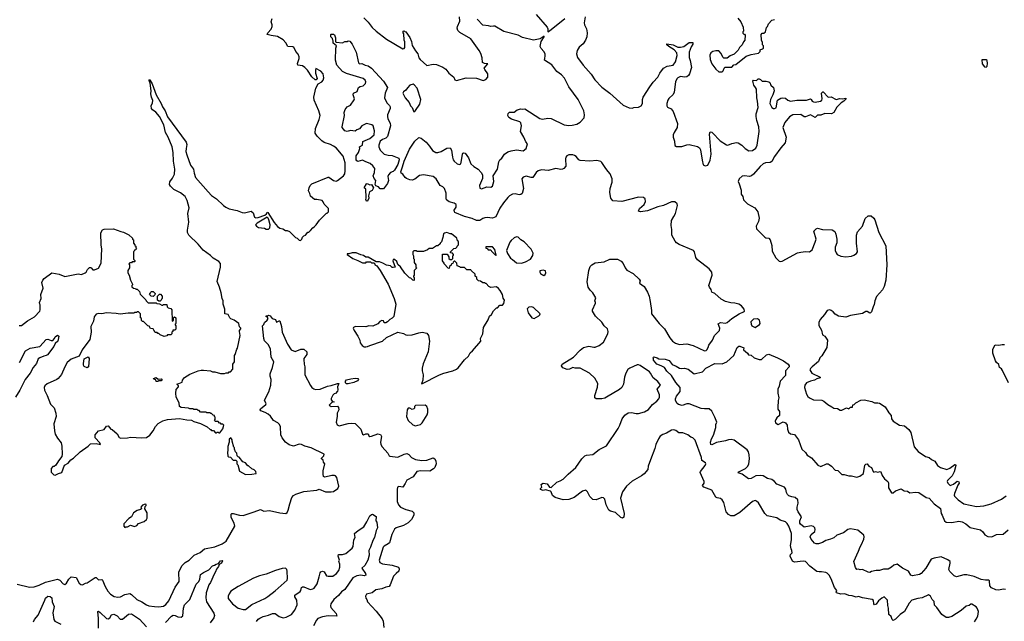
# Model space of a CAD drawing. Extents: x 1863017 to 1989460, y 394564 to 532820.
# Tile 181 of 213: x 1967443 to 1979711, y 448891 to 456390. Entities that reach past the tile are written whole.
import ezdxf

# ---------------------------------------------------------------- set-up
doc = ezdxf.new("R2010")
doc.units = 0

msp = doc.modelspace()

# ---------------------------------------------------------------- linework, layer by layer
at = {"layer": '0CON10XD'}
for points in [[(1969427, 451857), (1969467, 451873), (1969473, 451897), (1969495, 451928), (1969565, 451970), (1969665, 452012), (1969705, 452022), (1969735, 452022), (1969822, 452012), (1969845, 452002), (1969875, 452002), (1969945, 451980), (1969995, 451980), (1970015, 451990), (1970045, 451990), (1970055, 452000), (1970068, 452002), (1970100, 452035), (1970100, 452095), (1970120, 452125), (1970120, 452205), (1970130, 452215), (1970148, 452282), (1970158, 452295), (1970190, 452455), (1970180, 452505), (1970183, 452517), (1970200, 452535), (1970200, 452545), (1970183, 452563), (1970174, 452605), (1970115, 452643), (1970075, 452660), (1970061, 452675), (1970042, 452715), (1970000, 452725), (1970001, 452781), (1969980, 452845), (1969979, 452885), (1969964, 452915), (1969954, 452984), (1969934, 453055), (1969905, 453125), (1969946, 453305), (1969945, 453350), (1969924, 453374), (1969855, 453418), (1969821, 453451), (1969729, 453519), (1969665, 453592), (1969551, 453705), (1969536, 453736), (1969534, 453765), (1969551, 453865), (1969538, 453975), (1969553, 454045), (1969530, 454135), (1969505, 454186), (1969445, 454231), (1969365, 454272), (1969321, 454315), (1969310, 454335), (1969315, 454370), (1969349, 454415), (1969372, 454465), (1969378, 454525), (1969358, 454625), (1969354, 454735), (1969344, 454805), (1969293, 454925), (1969262, 454982), (1969238, 455078), (1969184, 455184), (1969138, 455238), (1969100, 455265), (1969084, 455285), (1969082, 455315), (1969099, 455355), (1969101, 455381), (1969084, 455424), (1969076, 455465), (1969082, 455505), (1969069, 455599), (1969062, 455625), (1969054, 455635), (1969055, 455640), (1969065, 455640), (1969095, 455590), (1969142, 455455), (1969206, 455345), (1969222, 455302), (1969256, 455255), (1969285, 455178), (1969516, 454865), (1969527, 454835), (1969517, 454783), (1969514, 454745), (1969524, 454704), (1969572, 454575), (1969607, 454525), (1969616, 454475), (1969635, 454425), (1969790, 454245), (1969835, 454200), (1969895, 454157), (1969983, 454073), (1970012, 454052), (1970055, 454034), (1970155, 454010), (1970215, 453986), (1970245, 453984), (1970328, 454005), (1970354, 453984), (1970369, 453929), (1970385, 453919), (1970415, 453923), (1970498, 453952), (1970518, 453972), (1970525, 453990), (1970535, 453988), (1970615, 453863), (1970655, 453812), (1970683, 453793), (1970722, 453782), (1970755, 453762), (1970775, 453762), (1970805, 453748), (1970880, 453675), (1970900, 453665), (1970925, 453640), (1970942, 453638), (1970957, 453653), (1970965, 453680), (1970983, 453697), (1971006, 453704), (1971035, 453740), (1971045, 453740), (1971068, 453762), (1971094, 453796), (1971113, 453807), (1971138, 453835), (1971177, 453893), (1971265, 453980), (1971275, 453980), (1971290, 453995), (1971290, 454035), (1971235, 454090), (1971225, 454120), (1971210, 454135), (1971145, 454150), (1971115, 454150), (1971065, 454190), (1971058, 454225), (1971042, 454255), (1971048, 454295), (1971062, 454325), (1971085, 454344), (1971285, 454427), (1971295, 454427), (1971355, 454384), (1971385, 454378), (1971405, 454386), (1971476, 454445), (1971495, 454470), (1971500, 454505), (1971497, 454605), (1971475, 454690), (1971385, 454792), (1971355, 454815), (1971315, 454835), (1971238, 454858), (1971208, 454878), (1971148, 454938), (1971125, 454975), (1971128, 455032), (1971175, 455145), (1971185, 455195), (1971172, 455252), (1971114, 455385), (1971108, 455425), (1971132, 455535), (1971161, 455589), (1971206, 455614), (1971226, 455635), (1971234, 455665), (1971226, 455715), (1971195, 455750), (1971135, 455780), (1971128, 455765), (1971128, 455725), (1971148, 455655), (1971138, 455642), (1971125, 455640), (1971085, 455678), (1971030, 455760), (1970994, 455795), (1970965, 455816), (1970908, 455825), (1970904, 455845), (1970924, 455905), (1970924, 455925), (1970911, 455961), (1970882, 455995), (1970858, 456048), (1970845, 456053), (1970786, 456056), (1970758, 456102), (1970728, 456138), (1970655, 456181), (1970575, 456191), (1970528, 456205), (1970533, 456225), (1970578, 456272), (1970590, 456305), (1970590, 456325), (1970578, 456365), (1970590, 456405)], [(1971732, 456412), (1971787, 456357), (1971835, 456294), (1971886, 456246), (1972015, 456149), (1972215, 456028), (1972235, 456030), (1972242, 456045), (1972242, 456115), (1972234, 456134), (1972230, 456215), (1972220, 456225), (1972220, 456245), (1972235, 456250), (1972242, 456242), (1972255, 456240), (1972305, 456170), (1972326, 456116), (1972335, 456070), (1972375, 456000), (1972402, 455965), (1972417, 455915), (1972432, 455892), (1972518, 455818), (1972595, 455837), (1972635, 455830), (1972715, 455800), (1972753, 455773), (1972792, 455722), (1972853, 455673), (1972865, 455642), (1972885, 455633), (1973005, 455666), (1973135, 455659), (1973217, 455633), (1973250, 455645), (1973278, 455675), (1973278, 455715), (1973237, 455767), (1973230, 455785), (1973278, 455838), (1973235, 455843), (1973210, 455855), (1973207, 455915), (1973188, 455968), (1973169, 456005), (1973065, 456152), (1972929, 456229), (1972902, 456255), (1972893, 456285), (1972897, 456303), (1972928, 456372), (1972924, 456425)], [(1975189, 450705), (1975075, 450636), (1975004, 450575), (1974954, 450505), (1974929, 450425), (1974976, 450235), (1974972, 450188), (1974955, 450177), (1974935, 450186), (1974865, 450247), (1974805, 450262), (1974785, 450275), (1974751, 450345), (1974732, 450412), (1974715, 450431), (1974695, 450436), (1974625, 450405), (1974585, 450410), (1974548, 450445), (1974518, 450505), (1974495, 450526), (1974455, 450514), (1974350, 450435), (1974285, 450409), (1974215, 450407), (1974116, 450434), (1974080, 450460), (1974064, 450504), (1974055, 450512), (1973995, 450528), (1973965, 450522), (1973934, 450534), (1973932, 450545), (1973947, 450565), (1973941, 450595), (1973945, 450602), (1973965, 450613), (1974015, 450606), (1974044, 450564), (1974065, 450561), (1974135, 450624), (1974179, 450641), (1974215, 450664), (1974275, 450727), (1974373, 450807), (1974448, 450915), (1974485, 450952), (1974507, 450963), (1974585, 450969), (1974665, 451032), (1974755, 451079), (1974901, 451295), (1974922, 451335), (1974950, 451415), (1974981, 451459), (1975025, 451489), (1975065, 451492), (1975125, 451482), (1975155, 451483), (1975227, 451503), (1975277, 451533), (1975328, 451592), (1975381, 451635), (1975405, 451665), (1975414, 451685), (1975415, 451715), (1975387, 451785), (1975426, 451835), (1975395, 451879), (1975334, 451924), (1975303, 451985), (1975289, 451999), (1975175, 452080), (1975155, 452088), (1975135, 452086), (1975045, 452047), (1975022, 452029), (1974994, 451986), (1974978, 451935), (1974966, 451845), (1974944, 451806), (1974915, 451779), (1974755, 451685), (1974735, 451674), (1974696, 451666), (1974625, 451664), (1974609, 451675), (1974607, 451705), (1974642, 451808), (1974648, 451855), (1974611, 451921), (1974541, 451985), (1974425, 452048), (1974365, 452047), (1974335, 452054), (1974295, 452034), (1974265, 452030), (1974211, 452051), (1974194, 452075), (1974201, 452095), (1974345, 452185), (1974425, 452270), (1974466, 452305), (1974535, 452319), (1974595, 452308), (1974615, 452310), (1974665, 452330), (1974718, 452372), (1974770, 452475), (1974776, 452505), (1974766, 452535), (1974725, 452576), (1974695, 452619), (1974617, 452695), (1974579, 452755), (1974581, 452775), (1974616, 452855), (1974618, 452865), (1974610, 452885), (1974622, 452925), (1974584, 452985), (1974550, 453020), (1974526, 453055), (1974513, 453123), (1974534, 453265), (1974552, 453315), (1974572, 453335), (1974615, 453361), (1974725, 453371), (1974795, 453404), (1974817, 453407), (1974890, 453405), (1974939, 453379), (1974962, 453352), (1974986, 453295), (1975007, 453267), (1975086, 453225), (1975162, 453155), (1975174, 453135), (1975164, 453105), (1975224, 453065), (1975264, 452994), (1975284, 452945), (1975298, 452878), (1975316, 452764), (1975314, 452725), (1975412, 452605), (1975479, 452535), (1975543, 452425), (1975575, 452385), (1975615, 452357), (1975665, 452341), (1975755, 452350), (1975835, 452328), (1975975, 452264), (1975995, 452266), (1976005, 452274), (1976021, 452305), (1976028, 452335), (1976073, 452397), (1976098, 452455), (1976162, 452515), (1976165, 452545), (1976145, 452597), (1976176, 452614), (1976235, 452608), (1976259, 452615), (1976315, 452665), (1976406, 452724), (1976462, 452748), (1976472, 452758), (1976470, 452780), (1976437, 452825), (1976404, 452844), (1976355, 452856), (1976305, 452859), (1976235, 452879), (1976185, 452905), (1976105, 452979), (1976065, 452992), (1976058, 453028), (1976036, 453055), (1976031, 453075), (1976070, 453205), (1976068, 453245), (1976032, 453285), (1975887, 453395), (1975868, 453425), (1975850, 453495), (1975838, 453515), (1975658, 453588), (1975627, 453607), (1975609, 453629), (1975568, 453705), (1975567, 453775), (1975559, 453825), (1975564, 453886), (1975595, 453935), (1975613, 453975), (1975638, 454072), (1975633, 454095), (1975605, 454120), (1975565, 454119), (1975465, 454075), (1975395, 454058), (1975265, 454007), (1975176, 453996), (1975154, 454005), (1975164, 454035), (1975223, 454087), (1975241, 454125), (1975236, 454155), (1975214, 454174), (1975155, 454178), (1974945, 454124), (1974835, 454134), (1974808, 454165), (1974795, 454235), (1974800, 454285), (1974823, 454365), (1974824, 454405), (1974798, 454468), (1974777, 454497), (1974745, 454535), (1974695, 454611), (1974682, 454622), (1974633, 454633), (1974545, 454625), (1974428, 454635), (1974408, 454645), (1974376, 454685), (1974355, 454699), (1974335, 454705), (1974285, 454705), (1974262, 454695), (1974249, 454675), (1974244, 454654), (1974248, 454565), (1974224, 454535), (1974205, 454526), (1974185, 454524), (1974124, 454536), (1974028, 454512), (1973945, 454520), (1973905, 454505), (1973878, 454485), (1973835, 454424), (1973815, 454423), (1973755, 454439), (1973715, 454427), (1973701, 454405), (1973722, 454285), (1973703, 454225), (1973688, 454212), (1973665, 454205), (1973615, 454218), (1973585, 454217), (1973546, 454195), (1973525, 454172), (1973471, 454109), (1973425, 454039), (1973375, 453932), (1973335, 453917), (1973266, 453924), (1973240, 453920), (1973215, 453913), (1973175, 453887), (1973135, 453885), (1973081, 453911), (1972985, 453937), (1972866, 453985), (1972859, 453995), (1972857, 454015), (1972882, 454055), (1972883, 454085), (1972855, 454104), (1972795, 454121), (1972762, 454145), (1972757, 454165), (1972756, 454226), (1972734, 454284), (1972717, 454305), (1972684, 454324), (1972631, 454405), (1972596, 454435), (1972475, 454456), (1972425, 454447), (1972365, 454404), (1972335, 454390), (1972305, 454392), (1972261, 454411), (1972245, 454425), (1972216, 454466), (1972196, 454476), (1972191, 454495), (1972214, 454555), (1972232, 454625), (1972300, 454775), (1972365, 454877), (1972415, 454920), (1972445, 454912), (1972506, 454865), (1972551, 454815), (1972585, 454761), (1972630, 454735), (1972655, 454734), (1972695, 454745), (1972765, 454790), (1972805, 454792), (1972825, 454762), (1972836, 454675), (1972846, 454645), (1972858, 454625), (1972895, 454594), (1972925, 454587), (1972938, 454592), (1972949, 454635), (1972959, 454715), (1972964, 454726), (1972975, 454730), (1972992, 454725), (1973035, 454667), (1973066, 454595), (1973101, 454561), (1973156, 454526), (1973192, 454485), (1973208, 454455), (1973208, 454412), (1973171, 454325), (1973175, 454292), (1973195, 454281), (1973265, 454306), (1973315, 454301), (1973334, 454316), (1973350, 454375), (1973343, 454445), (1973398, 454525), (1973413, 454617), (1973426, 454644), (1973449, 454665), (1973485, 454715), (1973525, 454741), (1973565, 454755), (1973635, 454766), (1973715, 454756), (1973754, 454785), (1973772, 454842), (1973749, 454869), (1973725, 454924), (1973684, 454995), (1973694, 455065), (1973689, 455105), (1973675, 455118), (1973571, 455151), (1973539, 455169), (1973526, 455195), (1973530, 455220), (1973544, 455236), (1973602, 455238), (1973642, 455268), (1973685, 455279), (1973705, 455274), (1973735, 455278), (1973925, 455160), (1973955, 455148), (1974025, 455164), (1974065, 455159), (1974225, 455079), (1974285, 455070), (1974326, 455076), (1974383, 455086), (1974425, 455111), (1974477, 455165), (1974482, 455205), (1974472, 455255), (1974402, 455395), (1974285, 455555), (1974231, 455661), (1974192, 455702), (1974135, 455745), (1974075, 455827), (1973982, 455885), (1973991, 455935), (1973989, 455965), (1973973, 455995), (1973939, 456029), (1973929, 456055), (1973942, 456118), (1973976, 456175), (1973976, 456186), (1973928, 456152), (1973845, 456133), (1973708, 456168), (1973655, 456196), (1973475, 456244), (1973365, 456308), (1973345, 456311), (1973315, 456306), (1973285, 456314), (1973215, 456320), (1973144, 456395)], [(1973877, 456455), (1974017, 456295), (1974024, 456275), (1974025, 456240), (1974045, 456250), (1974235, 456405)], [(1974487, 456427), (1974475, 456350), (1974481, 456325), (1974507, 456275), (1974512, 456225), (1974509, 456175), (1974493, 456135), (1974463, 456087), (1974415, 456048), (1974388, 456005), (1974380, 455965), (1974395, 455919), (1974462, 455825), (1974565, 455709), (1974610, 455640), (1974695, 455547), (1974794, 455474), (1974960, 455325), (1975035, 455292), (1975075, 455288), (1975094, 455296), (1975155, 455299), (1975185, 455316), (1975202, 455345), (1975202, 455395), (1975213, 455425), (1975295, 455555), (1975335, 455610), (1975395, 455674), (1975420, 455725), (1975465, 455784), (1975511, 455811), (1975585, 455824), (1975612, 455865), (1975635, 455945), (1975630, 455975), (1975596, 456016), (1975530, 456055), (1975508, 456075), (1975505, 456087), (1975585, 456076), (1975645, 456049), (1975675, 456047), (1975719, 456055), (1975785, 456104), (1975830, 456105), (1975830, 456085), (1975808, 456052), (1975784, 455986), (1975785, 455920), (1975795, 455881)], [(1976390, 456410), (1976428, 456365), (1976458, 456295), (1976460, 456245), (1976453, 456237), (1976453, 456223), (1976465, 456210), (1976475, 456210), (1976480, 456195), (1976478, 456135), (1976460, 456115), (1976443, 456077), (1976410, 456045), (1976395, 456010), (1976345, 455960), (1976295, 455940), (1976258, 455912), (1976215, 455910), (1976203, 455923), (1976185, 455970), (1976152, 456002), (1976115, 456003), (1976080, 455995), (1976053, 455975), (1976042, 455948), (1976044, 455895), (1976065, 455840), (1976115, 455772), (1976155, 455740), (1976195, 455740), (1976208, 455752), (1976220, 455785), (1976232, 455798), (1976315, 455800), (1976342, 455828), (1976365, 455830), (1976495, 455934), (1976555, 455957), (1976647, 455973), (1976667, 455993), (1976670, 456015), (1976698, 456028), (1976710, 456035), (1976710, 456065), (1976700, 456075), (1976700, 456105), (1976684, 456134), (1976680, 456205), (1976695, 456220), (1976715, 456220), (1976735, 456240), (1976748, 456292), (1976760, 456305), (1976772, 456338), (1976815, 456382), (1976846, 456394)], [(1971975, 454281), (1971935, 454283), (1971915, 454306), (1971881, 454321), (1971872, 454335), (1971880, 454385), (1971860, 454410), (1971849, 454445), (1971864, 454485), (1971868, 454535), (1971845, 454568), (1971809, 454599), (1971755, 454618), (1971715, 454640), (1971655, 454624), (1971645, 454629), (1971636, 454645), (1971636, 454695), (1971664, 454735), (1971681, 454785), (1971679, 454805), (1971714, 454826), (1971717, 454873), (1971805, 454909), (1971861, 454955), (1971864, 455005), (1971848, 455065), (1971830, 455080), (1971765, 455094), (1971705, 455066), (1971675, 455030), (1971645, 455019), (1971625, 455000), (1971565, 455007), (1971525, 454996), (1971496, 455006), (1971461, 455045), (1971461, 455055), (1971492, 455195), (1971487, 455235), (1971499, 455269), (1971522, 455305), (1971567, 455323), (1971609, 455391), (1971613, 455405), (1971599, 455455), (1971604, 455476), (1971647, 455493), (1971664, 455546), (1971685, 455559), (1971724, 455566), (1971752, 455595), (1971758, 455615), (1971748, 455635), (1971722, 455655), (1971515, 455721), (1971464, 455745), (1971396, 455825), (1971379, 455885), (1971382, 456035), (1971390, 456065), (1971348, 456098), (1971350, 456125), (1971343, 456133), (1971340, 456155), (1971320, 456175), (1971320, 456205), (1971325, 456210), (1971355, 456210), (1971365, 456200), (1971378, 456165), (1971380, 456115), (1971385, 456110), (1971465, 456100), (1971493, 456117), (1971525, 456120), (1971535, 456128), (1971555, 456122), (1971586, 456086), (1971635, 455987), (1971663, 455853), (1971675, 455841), (1971705, 455842), (1971746, 455824), (1971785, 455816), (1971825, 455787), (1971975, 455625), (1972026, 455545), (1971995, 455475), (1971990, 455415), (1971995, 455395), (1972021, 455351), (1972051, 455321), (1972060, 455305), (1972059, 455285), (1972026, 455205), (1972024, 455185), (1972032, 455155), (1972060, 455100), (1972063, 455065), (1972026, 454935), (1972004, 454915), (1971964, 454896), (1971936, 454874), (1971918, 454825), (1971917, 454805), (1971935, 454764), (1971985, 454713), (1972035, 454701), (1972085, 454699), (1972168, 454665), (1972170, 454645), (1972153, 454585), (1972114, 454515), (1972095, 454496), (1972065, 454487), (1972039, 454455), (1972032, 454435), (1972038, 454385), (1972025, 454347), (1971975, 454281)], [(1975795, 455881), (1975815, 455795), (1975790, 455715), (1975776, 455694), (1975755, 455678), (1975725, 455672), (1975675, 455680), (1975645, 455667), (1975629, 455651), (1975612, 455615), (1975598, 455485), (1975585, 455459), (1975533, 455407), (1975520, 455385), (1975504, 455346), (1975504, 455315), (1975515, 455299), (1975559, 455279), (1975587, 455247), (1975639, 455095), (1975634, 455045), (1975597, 454985), (1975587, 454955), (1975586, 454926), (1975601, 454875), (1975605, 454823), (1975625, 454809), (1975695, 454808), (1975755, 454831), (1975785, 454836), (1975890, 454810), (1975913, 454793), (1975927, 454767), (1975945, 454640), (1975959, 454579), (1975985, 454567), (1976015, 454578), (1976045, 454640), (1976058, 454715), (1976036, 454965), (1976047, 454993), (1976065, 454990), (1976075, 454981), (1976169, 454879), (1976249, 454829), (1976265, 454827), (1976314, 454846), (1976375, 454858), (1976395, 454853), (1976440, 454825), (1976482, 454785), (1976526, 454756), (1976575, 454758), (1976613, 454787), (1976630, 454825), (1976657, 454995), (1976653, 455055), (1976626, 455134), (1976618, 455185), (1976621, 455215), (1976645, 455295), (1976636, 455376), (1976628, 455415), (1976622, 455522), (1976612, 455545), (1976588, 455575), (1976579, 455625), (1976585, 455638), (1976625, 455633), (1976645, 455652), (1976655, 455653), (1976673, 455645), (1976695, 455622), (1976744, 455624), (1976778, 455615), (1976790, 455605), (1976801, 455575), (1976834, 455545), (1976842, 455505), (1976828, 455455), (1976797, 455395), (1976789, 455345), (1976814, 455295), (1976835, 455282), (1976849, 455281), (1976867, 455293), (1976884, 455386), (1976928, 455412), (1976953, 455417), (1976983, 455413), (1977015, 455388), (1977045, 455376), (1977125, 455388), (1977245, 455388), (1977295, 455403), (1977306, 455396), (1977318, 455375), (1977335, 455364), (1977355, 455362), (1977420, 455375), (1977438, 455385), (1977443, 455405), (1977433, 455475), (1977448, 455492), (1977455, 455492), (1977515, 455426), (1977555, 455429), (1977615, 455397), (1977663, 455407), (1977696, 455404), (1977735, 455410), (1977740, 455405), (1977713, 455375), (1977678, 455352), (1977622, 455298), (1977586, 455235), (1977558, 455215), (1977475, 455221), (1977425, 455198), (1977385, 455198), (1977355, 455170), (1977295, 455206), (1977235, 455178), (1977215, 455178), (1977175, 455208), (1977075, 455206), (1977035, 455180), (1976975, 455109), (1976952, 455045), (1976994, 454926), (1976981, 454855), (1976925, 454791), (1976849, 454685), (1976815, 454621), (1976795, 454608), (1976735, 454604), (1976705, 454592), (1976669, 454561), (1976586, 454465), (1976561, 454445), (1976535, 454435), (1976475, 454442), (1976445, 454439), (1976406, 454405), (1976393, 454373), (1976409, 454345), (1976432, 454265), (1976432, 454215), (1976452, 454185), (1976463, 454144), (1976513, 454093), (1976601, 454045), (1976640, 453995), (1976657, 453915), (1976650, 453875), (1976618, 453815), (1976624, 453785), (1976725, 453680), (1976740, 453670), (1976775, 453666), (1976794, 453645), (1976813, 453575), (1976819, 453505), (1976865, 453422), (1976905, 453382), (1976925, 453376), (1976945, 453380), (1977134, 453485), (1977177, 453493), (1977235, 453499), (1977285, 453497), (1977317, 453523), (1977356, 453615), (1977365, 453655), (1977336, 453755), (1977366, 453785), (1977385, 453793), (1977446, 453776), (1977565, 453772), (1977599, 453749), (1977613, 453715), (1977625, 453655), (1977622, 453608), (1977605, 453555), (1977605, 453515), (1977614, 453485), (1977630, 453465), (1977675, 453441), (1977735, 453436), (1977805, 453441), (1977837, 453455), (1977867, 453475), (1977880, 453495), (1977867, 453605), (1977870, 453705), (1977881, 453745), (1977944, 453816), (1977975, 453911), (1978015, 453946), (1978050, 453945), (1978085, 453918), (1978098, 453895), (1978146, 453736), (1978235, 453570), (1978248, 453335), (1978235, 453145), (1978215, 453064), (1978195, 453022), (1978119, 452941), (1978097, 452885), (1978091, 452839), (1978075, 452812), (1978055, 452747), (1978045, 452736), (1978035, 452732), (1978002, 452752), (1977985, 452753), (1977945, 452728), (1977795, 452701), (1977735, 452682), (1977646, 452696), (1977605, 452721), (1977577, 452747), (1977555, 452766), (1977535, 452773), (1977505, 452766), (1977472, 452715), (1977415, 452655), (1977400, 452615), (1977400, 452580), (1977435, 452521), (1977445, 452462), (1977475, 452444), (1977508, 452395), (1977498, 452305), (1977438, 452202), (1977414, 452175), (1977395, 452128), (1977315, 452064), (1977295, 452043), (1977288, 452025), (1977314, 451985), (1977417, 451935), (1977417, 451925), (1977375, 451912), (1977345, 451895), (1977295, 451885), (1977246, 451865), (1977227, 451835), (1977220, 451805), (1977245, 451722), (1977263, 451695), (1977285, 451676), (1977335, 451651), (1977438, 451648), (1977462, 451635), (1977513, 451593), (1977562, 451565), (1977585, 451547), (1977632, 451542), (1977665, 451522), (1977685, 451522), (1977745, 451550), (1977775, 451540), (1977795, 451560), (1977818, 451562), (1977822, 451588), (1977838, 451592), (1977860, 451615), (1977924, 451646), (1977965, 451652), (1978062, 451632), (1978095, 451616), (1978135, 451616), (1978155, 451610), (1978227, 451565), (1978270, 451490), (1978300, 451455), (1978307, 451415), (1978327, 451385), (1978405, 451334), (1978466, 451326), (1978522, 451282), (1978544, 451245), (1978589, 451065), (1978636, 451006), (1978730, 450945), (1978775, 450934), (1978805, 450906), (1978845, 450886), (1978877, 450835), (1978915, 450808), (1978995, 450784), (1979032, 450802), (1979095, 450846), (1979104, 450844), (1979106, 450835), (1979084, 450756), (1979060, 450705), (1979004, 450645), (1979000, 450635), (1979006, 450615), (1979035, 450584), (1979079, 450601), (1979125, 450636), (1979145, 450629), (1979149, 450615), (1979132, 450588), (1979089, 450485), (1979085, 450465), (1979091, 450451), (1979135, 450404), (1979206, 450356), (1979365, 450321), (1979455, 450332), (1979545, 450356), (1979675, 450412), (1979735, 450456)], [(1979485, 455798), (1979495, 455810), (1979502, 455845), (1979495, 455880), (1979485, 455890), (1979432, 455888), (1979435, 455840), (1979465, 455802), (1979485, 455798)], [(1972355, 455240), (1972375, 455258), (1972429, 455335), (1972440, 455395), (1972397, 455535), (1972359, 455579), (1972345, 455588), (1972305, 455572), (1972275, 455542), (1972255, 455510), (1972225, 455489), (1972216, 455475), (1972246, 455415), (1972297, 455357), (1972314, 455315), (1972334, 455294), (1972355, 455240)], [(1971775, 454130), (1971765, 454130), (1971755, 454150), (1971760, 454165), (1971760, 454215), (1971754, 454235), (1971758, 454265), (1971756, 454276), (1971737, 454295), (1971765, 454342), (1971773, 454347), (1971805, 454333), (1971828, 454335), (1971850, 454295), (1971835, 454262), (1971802, 454245), (1971790, 454195), (1971792, 454165), (1971775, 454130)], [(1970545, 453780), (1970560, 453795), (1970563, 453835), (1970547, 453897), (1970538, 453918), (1970525, 453927), (1970403, 453855), (1970383, 453835), (1970392, 453815), (1970418, 453798), (1970495, 453790), (1970515, 453780), (1970545, 453780)], [(1967438, 452578), (1967465, 452578), (1967540, 452635), (1967628, 452685), (1967693, 452755), (1967700, 452775), (1967700, 452835), (1967693, 452843), (1967692, 452865), (1967710, 452915), (1967708, 452965), (1967737, 453045), (1967718, 453115), (1967730, 453145), (1967747, 453163), (1967845, 453233), (1967935, 453217), (1968005, 453189), (1968172, 453222), (1968215, 453212), (1968258, 453235), (1968272, 453245), (1968290, 453275), (1968315, 453301), (1968325, 453303), (1968335, 453297), (1968355, 453270), (1968375, 453270), (1968426, 453294), (1968457, 453355), (1968467, 453535), (1968458, 453578), (1968456, 453734), (1968475, 453772), (1968495, 453780), (1968613, 453783), (1968705, 453748), (1968735, 453742), (1968805, 453710), (1968850, 453665), (1968850, 453655), (1968860, 453645), (1968863, 453603), (1968880, 453585), (1968880, 453575), (1968890, 453565), (1968890, 453545), (1968900, 453535), (1968888, 453522), (1968872, 453518), (1968870, 453505), (1968860, 453495), (1968860, 453405), (1968878, 453388), (1968880, 453375), (1968875, 453370), (1968845, 453370), (1968835, 453360), (1968815, 453360), (1968802, 453348), (1968810, 453335), (1968810, 453295), (1968790, 453265), (1968792, 453235), (1968808, 453205), (1968822, 453145), (1968848, 453095), (1968850, 453085), (1968840, 453075), (1968842, 453062), (1968862, 453042), (1968885, 453040), (1968892, 453032), (1968905, 453030), (1968935, 453000), (1968945, 452970), (1969015, 452900), (1969020, 452885), (1969045, 452860), (1969145, 452860), (1969153, 452853), (1969185, 452850), (1969215, 452830), (1969225, 452830), (1969235, 452840), (1969278, 452838), (1969282, 452812), (1969295, 452800), (1969325, 452790), (1969340, 452775), (1969342, 452632), (1969358, 452642), (1969360, 452675), (1969372, 452688), (1969390, 452675), (1969390, 452605), (1969380, 452595), (1969380, 452585), (1969390, 452575), (1969387, 452533), (1969375, 452520), (1969352, 452518), (1969350, 452505), (1969340, 452495), (1969340, 452475), (1969328, 452462), (1969285, 452460), (1969275, 452450), (1969243, 452443), (1969195, 452460), (1969175, 452480), (1969165, 452480), (1969155, 452490), (1969132, 452492), (1969115, 452520), (1969108, 452538), (1969075, 452540), (1969058, 452568), (1969042, 452572), (1968985, 452630), (1968975, 452630), (1968962, 452642), (1968960, 452665), (1968950, 452675), (1968950, 452725), (1968925, 452750), (1968905, 452750), (1968898, 452742), (1968875, 452740), (1968865, 452730), (1968795, 452732), (1968695, 452720), (1968645, 452729), (1968525, 452736), (1968465, 452724), (1968425, 452726), (1968395, 452720), (1968373, 452685), (1968365, 452632), (1968328, 452565), (1968333, 452495), (1968317, 452405), (1968220, 452275), (1968186, 452194), (1968085, 452159), (1968035, 452115), (1968005, 452063), (1967965, 451969), (1967922, 451918), (1967905, 451904), (1967787, 451853), (1967757, 451825), (1967749, 451805), (1967751, 451771), (1967787, 451705), (1967829, 451599), (1967871, 451551), (1967892, 451485), (1967896, 451444), (1967867, 451353), (1967876, 451265), (1967886, 451225), (1967913, 451175), (1967962, 451115), (1967969, 451075), (1967974, 450975), (1967967, 450945), (1967925, 450892), (1967893, 450837), (1967875, 450820), (1967855, 450820), (1967834, 450796), (1967835, 450750), (1967870, 450715), (1967887, 450713), (1967925, 450733), (1967968, 450745), (1968001, 450839), (1968046, 450864), (1968082, 450905), (1968112, 450925), (1968195, 451004), (1968296, 451074), (1968325, 451103), (1968398, 451108), (1968450, 451095), (1968442, 451115), (1968385, 451178), (1968384, 451215), (1968424, 451266), (1968496, 451284), (1968523, 451325), (1968546, 451326), (1968580, 451285), (1968595, 451280), (1968656, 451226), (1968683, 451183), (1968704, 451174), (1968785, 451178), (1968825, 451188), (1968965, 451177), (1969025, 451182), (1969065, 451210), (1969108, 451265), (1969135, 451320), (1969170, 451355), (1969225, 451390), (1969285, 451407), (1969435, 451418), (1969525, 451402), (1969585, 451400), (1969615, 451382), (1969697, 451357), (1969780, 451315), (1969815, 451280), (1969825, 451280), (1969835, 451270), (1969858, 451268), (1969885, 451240), (1969895, 451240), (1969905, 451250), (1969915, 451250), (1969925, 451240), (1969938, 451242), (1969975, 451290), (1969987, 451337), (1969975, 451350), (1969955, 451350), (1969945, 451360), (1969932, 451362), (1969915, 451380), (1969882, 451382), (1969870, 451395), (1969880, 451405), (1969880, 451435), (1969870, 451445), (1969870, 451455), (1969855, 451460), (1969835, 451480), (1969825, 451480), (1969815, 451490), (1969775, 451490), (1969765, 451500), (1969695, 451500), (1969678, 451518), (1969665, 451520), (1969655, 451530), (1969615, 451530), (1969605, 451540), (1969565, 451540), (1969545, 451548), (1969455, 451558), (1969435, 451570), (1969432, 451615), (1969392, 451685), (1969390, 451735), (1969395, 451780), (1969422, 451815), (1969422, 451825), (1969400, 451845), (1969427, 451857)], [(1972455, 451850), (1972673, 451965), (1972726, 451986), (1972840, 452015), (1972886, 452034), (1972908, 452052), (1972985, 452150), (1973033, 452197), (1973055, 452237), (1973086, 452264), (1973189, 452385), (1973184, 452416), (1973212, 452475), (1973221, 452555), (1973281, 452649), (1973297, 452693), (1973323, 452717), (1973345, 452760), (1973385, 452800), (1973395, 452800), (1973425, 452830), (1973458, 452832), (1973477, 452853), (1973482, 452892), (1973468, 452918), (1973458, 452965), (1973430, 453015), (1973408, 453038), (1973385, 453060), (1973315, 453050), (1973290, 453065), (1973255, 453100), (1973245, 453100), (1973235, 453110), (1973215, 453110), (1973185, 453130), (1973160, 453135), (1973140, 453155), (1973140, 453175), (1973120, 453195), (1973118, 453218), (1973070, 453265), (1973065, 453270), (1973015, 453270), (1972985, 453300), (1972935, 453300), (1972928, 453308), (1972892, 453322), (1972890, 453355), (1972865, 453380), (1972855, 453380), (1972842, 453368), (1972838, 453352), (1972822, 453348), (1972818, 453332), (1972800, 453315), (1972795, 453290), (1972782, 453292), (1972730, 453345), (1972730, 453355), (1972710, 453385), (1972712, 453468), (1972768, 453468), (1972790, 453435), (1972792, 453412), (1972805, 453400), (1972828, 453402), (1972840, 453415), (1972840, 453445), (1972850, 453455), (1972850, 453465), (1972835, 453480), (1972812, 453482), (1972810, 453495), (1972852, 453538), (1972878, 453542), (1972890, 453555), (1972892, 453568), (1972910, 453585), (1972910, 453625), (1972900, 453635), (1972890, 453665), (1972825, 453720), (1972805, 453720), (1972765, 453738), (1972735, 453730), (1972725, 453720), (1972717, 453673), (1972697, 453623), (1972680, 453605), (1972680, 453595), (1972655, 453570), (1972635, 453570), (1972585, 453540), (1972545, 453540), (1972525, 453520), (1972475, 453500), (1972395, 453500), (1972385, 453510), (1972355, 453510), (1972342, 453498), (1972340, 453465), (1972350, 453445), (1972350, 453415), (1972360, 453405), (1972360, 453365), (1972380, 453335), (1972380, 453305), (1972390, 453295), (1972360, 453265), (1972360, 453205), (1972350, 453195), (1972350, 453185), (1972360, 453175), (1972360, 453145), (1972355, 453140), (1972342, 453142), (1972318, 453168), (1972302, 453172), (1972242, 453232), (1972189, 453309), (1972155, 453340), (1972142, 453375), (1972112, 453402), (1972095, 453400), (1972092, 453385), (1972120, 453305), (1972095, 453300), (1972083, 453303), (1972065, 453320), (1972015, 453332), (1971967, 453357), (1971925, 453370), (1971885, 453370), (1971785, 453430), (1971755, 453430), (1971725, 453450), (1971695, 453458), (1971635, 453482), (1971585, 453482), (1971545, 453470), (1971525, 453470), (1971522, 453462), (1971592, 453412), (1971655, 453390), (1971715, 453358), (1971755, 453360), (1971765, 453370), (1971815, 453370), (1971825, 453360), (1971855, 453360), (1971868, 453348), (1971870, 453335), (1971895, 453320), (1971934, 453264), (1972034, 453094), (1972111, 452915), (1972129, 452845), (1972105, 452692), (1972085, 452668), (1972057, 452653), (1972025, 452622), (1972005, 452612), (1971983, 452613), (1971978, 452638), (1971955, 452640), (1971931, 452629), (1971905, 452598), (1971845, 452571), (1971795, 452573), (1971755, 452560), (1971626, 452564), (1971602, 452555), (1971600, 452545), (1971611, 452515), (1971656, 452445), (1971681, 452395), (1971684, 452364), (1971709, 452329), (1971734, 452314), (1971754, 452314), (1971775, 452317), (1971805, 452331), (1971965, 452385), (1972015, 452428), (1972155, 452494), (1972227, 452477), (1972255, 452460), (1972276, 452456), (1972335, 452463), (1972415, 452488), (1972456, 452494), (1972514, 452484), (1972537, 452455), (1972551, 452385), (1972532, 452248), (1972470, 452100), (1972457, 452045), (1972457, 452015), (1972469, 451965), (1972468, 451895), (1972452, 451865), (1972450, 451855), (1972455, 451850)], [(1973695, 453354), (1973745, 453370), (1973806, 453404), (1973835, 453450), (1973839, 453479), (1973815, 453528), (1973730, 453620), (1973688, 453645), (1973655, 453678), (1973635, 453682), (1973605, 453672), (1973565, 453638), (1973550, 453615), (1973510, 453515), (1973522, 453475), (1973557, 453417), (1973585, 453402), (1973635, 453360), (1973695, 453354)], [(1973375, 453450), (1973380, 453455), (1973363, 453525), (1973335, 453558), (1973252, 453558), (1973252, 453542), (1973268, 453538), (1973282, 453522), (1973315, 453520), (1973320, 453505), (1973375, 453450)], [(1973975, 453202), (1973990, 453215), (1973997, 453233), (1973995, 453260), (1973965, 453268), (1973925, 453258), (1973923, 453245), (1973932, 453225), (1973955, 453208), (1973975, 453202)], [(1969105, 452940), (1969082, 452942), (1969060, 452965), (1969070, 452975), (1969072, 452988), (1969085, 453000), (1969105, 453000), (1969130, 452975), (1969128, 452962), (1969105, 452940)], [(1969195, 452880), (1969175, 452880), (1969160, 452895), (1969160, 452945), (1969185, 452970), (1969198, 452968), (1969220, 452945), (1969220, 452915), (1969210, 452905), (1969208, 452892), (1969195, 452880)], [(1973855, 452664), (1973913, 452697), (1973925, 452710), (1973928, 452725), (1973845, 452804), (1973821, 452811), (1973785, 452807), (1973766, 452784), (1973780, 452735), (1973824, 452674), (1973855, 452664)], [(1969125, 449074), (1969175, 449072), (1969235, 449081), (1969265, 449101), (1969301, 449145), (1969381, 449315), (1969432, 449388), (1969428, 449505), (1969433, 449525), (1969469, 449585), (1969505, 449623), (1969555, 449655), (1969618, 449715), (1969690, 449750), (1969745, 449793), (1969875, 449820), (1969965, 449855), (1970015, 449889), (1970124, 450075), (1970115, 450115), (1970078, 450185), (1970077, 450225), (1970085, 450233), (1970105, 450234), (1970184, 450214), (1970228, 450212), (1970365, 450254), (1970445, 450286), (1970485, 450266), (1970556, 450274), (1970685, 450244), (1970760, 450235), (1970774, 450246), (1970790, 450275), (1970808, 450355), (1970836, 450434), (1970855, 450458), (1970885, 450477), (1970982, 450508), (1971145, 450527), (1971175, 450540), (1971255, 450504), (1971325, 450504), (1971355, 450511), (1971408, 450545), (1971419, 450575), (1971394, 450684), (1971378, 450705), (1971365, 450710), (1971332, 450708), (1971245, 450688), (1971230, 450695), (1971224, 450724), (1971224, 450765), (1971244, 450854), (1971227, 450875), (1971225, 450898), (1971203, 450915), (1971204, 450925), (1971234, 450955), (1971236, 450976), (1971075, 451053), (1970995, 451076), (1970955, 451096), (1970925, 451098), (1970855, 451075), (1970801, 451091), (1970755, 451126), (1970715, 451178), (1970695, 451215), (1970692, 451315), (1970681, 451345), (1970659, 451365), (1970605, 451395), (1970567, 451447), (1970541, 451471), (1970503, 451493), (1970446, 451515), (1970438, 451525), (1970445, 451538), (1970511, 451595), (1970514, 451605), (1970495, 451645), (1970496, 451655), (1970549, 451751), (1970572, 451835), (1970578, 451905), (1970565, 451945), (1970565, 451975), (1970594, 452055), (1970610, 452125), (1970578, 452185), (1970569, 452289), (1970540, 452340), (1970495, 452387), (1970486, 452415), (1970470, 452575), (1970485, 452590), (1970493, 452615), (1970528, 452645), (1970538, 452665), (1970528, 452688), (1970512, 452692), (1970515, 452700), (1970535, 452700), (1970545, 452707), (1970565, 452700), (1970590, 452665), (1970630, 452655), (1970645, 452620), (1970675, 452638), (1970686, 452635), (1970707, 452565), (1970714, 452494), (1970779, 452345), (1970825, 452274), (1970875, 452256), (1970945, 452284), (1970984, 452284), (1971021, 452251), (1971020, 452215), (1970985, 452166), (1970983, 452155), (1970987, 452097), (1970997, 452065), (1970996, 451965), (1971065, 451830), (1971084, 451805), (1971108, 451788), (1971130, 451780), (1971185, 451784), (1971278, 451822), (1971325, 451830), (1971405, 451857), (1971420, 451855), (1971402, 451815), (1971406, 451776), (1971401, 451759), (1971378, 451732), (1971360, 451725), (1971345, 451710), (1971323, 451667), (1971322, 451652), (1971342, 451632), (1971360, 451625), (1971332, 451618), (1971300, 451585), (1971325, 451570), (1971402, 451572), (1971417, 451557), (1971418, 451525), (1971397, 451485), (1971400, 451445), (1971386, 451375), (1971400, 451340), (1971425, 451326), (1971535, 451357), (1971582, 451362), (1971625, 451355), (1971693, 451285), (1971715, 451222), (1971725, 451217), (1971755, 451227), (1971785, 451227), (1971793, 451203), (1971806, 451196), (1971825, 451198), (1971905, 451228), (1971939, 451219), (1971952, 451195), (1971937, 451125), (1971942, 451095), (1971961, 451065), (1972028, 450988), (1972045, 450955), (1972055, 450948), (1972155, 450937), (1972235, 450975), (1972265, 450982), (1972292, 450972), (1972323, 450933), (1972375, 450907), (1972455, 450894), (1972515, 450899), (1972595, 450929), (1972616, 450916), (1972628, 450888), (1972631, 450855), (1972615, 450810), (1972600, 450790), (1972555, 450764), (1972442, 450768), (1972393, 450757), (1972345, 450693), (1972265, 450651), (1972245, 450608), (1972215, 450565), (1972167, 450573), (1972152, 450565), (1972146, 450535), (1972147, 450385), (1972162, 450345), (1972186, 450315), (1972255, 450285), (1972332, 450262), (1972353, 450243), (1972355, 450213), (1972325, 450159), (1972285, 450118), (1972225, 450084), (1972135, 450057), (1972115, 450040), (1972078, 449975), (1972049, 449871), (1972035, 449856), (1971985, 449829), (1971973, 449815), (1971923, 449655), (1971932, 449625), (1971965, 449606), (1972085, 449593), (1972161, 449565), (1972171, 449545), (1972169, 449515), (1972132, 449488), (1972101, 449455), (1972058, 449345), (1972045, 449325), (1972005, 449318), (1971955, 449298), (1971880, 449285), (1971835, 449248), (1971765, 449228), (1971750, 449205), (1971755, 449180), (1971768, 449165), (1971778, 449135), (1971886, 449016), (1971961, 448921), (1971972, 448895), (1971982, 448815)], [(1976605, 452554), (1976660, 452590), (1976670, 452605), (1976659, 452645), (1976635, 452662), (1976585, 452658), (1976553, 452625), (1976556, 452595), (1976566, 452576), (1976605, 452554)], [(1967441, 452115), (1967517, 452263), (1967575, 452295), (1967695, 452316), (1967775, 452402), (1967795, 452406), (1967835, 452393), (1967855, 452393), (1967878, 452415), (1967885, 452439), (1967916, 452456), (1967930, 452445), (1967920, 452385), (1967885, 452355), (1967870, 452315), (1967788, 452212), (1967775, 452203), (1967745, 452198), (1967693, 452177), (1967675, 452163), (1967653, 452105), (1967610, 452055), (1967573, 451983), (1967512, 451905), (1967447, 451773), (1967390, 451685)], [(1979725, 449287), (1979705, 449290), (1979635, 449278), (1979605, 449285), (1979550, 449310), (1979532, 449335), (1979528, 449395), (1979515, 449404), (1979475, 449403), (1979421, 449411), (1979335, 449449), (1979245, 449472), (1979205, 449471), (1979115, 449446), (1979085, 449460), (1979033, 449513), (1979021, 449535), (1979038, 449615), (1979034, 449635), (1979006, 449656), (1978925, 449694), (1978835, 449680), (1978800, 449665), (1978732, 449555), (1978675, 449487), (1978655, 449476), (1978565, 449456), (1978545, 449468), (1978515, 449516), (1978443, 449553), (1978375, 449603), (1978335, 449592), (1978305, 449564), (1978265, 449542), (1978205, 449541), (1978155, 449523), (1978115, 449526), (1978055, 449513), (1978035, 449500), (1978015, 449503), (1977945, 449538), (1977915, 449532), (1977895, 449540), (1977875, 449538), (1977855, 449560), (1977835, 449635), (1977896, 449764), (1977915, 449821), (1977932, 449848), (1977960, 449915), (1977964, 449945), (1977959, 449965), (1977885, 450026), (1977795, 450042), (1977762, 450035), (1977706, 449995), (1977625, 449964), (1977585, 449931), (1977546, 449914), (1977485, 449898), (1977445, 449872), (1977395, 449857), (1977365, 449857), (1977344, 449865), (1977303, 449913), (1977292, 449945), (1977305, 449974), (1977348, 450012), (1977355, 450035), (1977351, 450055), (1977334, 450074), (1977305, 450082), (1977215, 450063), (1977171, 450101), (1977163, 450115), (1977162, 450145), (1977183, 450195), (1977144, 450254), (1977131, 450285), (1977131, 450315), (1977142, 450365), (1977137, 450405), (1977105, 450435), (1977065, 450442), (1977027, 450457), (1977010, 450470), (1976998, 450495), (1976989, 450539), (1976971, 450565), (1976875, 450599), (1976847, 450635), (1976815, 450658), (1976760, 450670), (1976705, 450706), (1976675, 450710), (1976615, 450703), (1976555, 450672), (1976525, 450667), (1976445, 450724), (1976395, 450742), (1976402, 450755), (1976485, 450797), (1976514, 450826), (1976526, 450855), (1976534, 450915), (1976532, 450965), (1976522, 451002), (1976505, 451027), (1976345, 451150), (1976308, 451158), (1976275, 451154), (1976235, 451139), (1976125, 451120), (1976065, 451091), (1976054, 451095), (1976050, 451125), (1976061, 451165), (1976087, 451213), (1976116, 451306), (1976116, 451344), (1976127, 451375), (1976104, 451435), (1976065, 451509), (1976035, 451539), (1975975, 451538), (1975932, 451545), (1975785, 451602), (1975755, 451602), (1975697, 451583), (1975653, 451593), (1975636, 451605), (1975614, 451645), (1975613, 451665), (1975625, 451696), (1975673, 451755), (1975674, 451805), (1975619, 451869), (1975563, 451953), (1975505, 452008), (1975475, 452055), (1975437, 452077), (1975380, 452095), (1975338, 452145), (1975338, 452168), (1975330, 452175), (1975345, 452188), (1975387, 452177), (1975405, 452162), (1975485, 452158), (1975535, 452140), (1975574, 452094), (1975623, 452073), (1975665, 452046), (1975685, 452041), (1975726, 452046), (1975773, 452033), (1975845, 451974), (1975949, 452001), (1975994, 452045), (1976104, 452105), (1976195, 452100), (1976255, 452127), (1976340, 452205), (1976382, 452305), (1976405, 452321), (1976415, 452322), (1976465, 452298), (1976461, 452275), (1976509, 452235), (1976525, 452214), (1976555, 452208), (1976595, 452174), (1976655, 452153), (1976684, 452156), (1976747, 452213), (1976775, 452222), (1976885, 452175), (1976959, 452139), (1977016, 452095), (1977032, 452075), (1977029, 452061), (1976984, 452015), (1976986, 451955), (1976917, 451883), (1976907, 451823), (1976889, 451785), (1976889, 451735), (1976903, 451675), (1976894, 451645), (1976889, 451555), (1976891, 451535), (1976908, 451505), (1976908, 451455), (1976875, 451428), (1976862, 451408), (1976856, 451385), (1976861, 451365), (1976895, 451346), (1976955, 451378), (1976986, 451366), (1977007, 451335), (1977009, 451285), (1977020, 451250), (1977045, 451228), (1977095, 451218), (1977145, 451155), (1977188, 451035), (1977234, 450995), (1977255, 450961), (1977308, 450928), (1977387, 450837), (1977425, 450820), (1977495, 450852), (1977515, 450852), (1977530, 450845), (1977556, 450826), (1977602, 450775), (1977635, 450770), (1977685, 450722), (1977715, 450722), (1977775, 450703), (1977806, 450706), (1977875, 450689), (1977911, 450699), (1977958, 450732), (1977973, 450837), (1977985, 450850), (1978002, 450852), (1978023, 450825), (1978057, 450807), (1978075, 450760), (1978085, 450750), (1978105, 450757), (1978135, 450750), (1978165, 450758), (1978173, 450753), (1978189, 450709), (1978216, 450666), (1978258, 450635), (1978267, 450617), (1978267, 450555), (1978304, 450494), (1978325, 450494), (1978355, 450517), (1978425, 450542), (1978465, 450519), (1978505, 450514), (1978535, 450491), (1978605, 450499), (1978645, 450496), (1978735, 450436), (1978774, 450424), (1978836, 450355), (1978915, 450296), (1978925, 450235), (1978935, 450214), (1978967, 450145), (1978985, 450128), (1979055, 450121), (1979145, 450140), (1979185, 450130), (1979231, 450105), (1979285, 450059), (1979415, 450030), (1979445, 450006), (1979470, 449970), (1979505, 449949), (1979555, 449945), (1979615, 449972), (1979695, 449978), (1979758, 450032)], [(1979763, 451863), (1979687, 452017), (1979675, 452037), (1979652, 452055), (1979641, 452091), (1979612, 452115), (1979599, 452139), (1979568, 452235), (1979568, 452285), (1979595, 452337), (1979642, 452332), (1979685, 452343), (1979715, 452342)], [(1968285, 452052), (1968247, 452067), (1968237, 452085), (1968237, 452105), (1968248, 452162), (1968295, 452187), (1968307, 452165), (1968302, 452065), (1968285, 452052)], [(1969165, 451880), (1969142, 451882), (1969138, 451898), (1969125, 451910), (1969115, 451910), (1969112, 451918), (1969145, 451930), (1969168, 451908), (1969210, 451915), (1969220, 451905), (1969205, 451890), (1969175, 451890), (1969165, 451880)], [(1971515, 451852), (1971503, 451863), (1971501, 451885), (1971515, 451900), (1971569, 451915), (1971625, 451920), (1971656, 451916), (1971666, 451905), (1971652, 451888), (1971605, 451866), (1971535, 451853), (1971515, 451852)], [(1972375, 451329), (1972405, 451334), (1972436, 451344), (1972456, 451364), (1972520, 451465), (1972530, 451495), (1972527, 451535), (1972515, 451570), (1972497, 451587), (1972375, 451580), (1972363, 451567), (1972362, 451548), (1972355, 451540), (1972335, 451533), (1972305, 451546), (1972285, 451547), (1972270, 451525), (1972261, 451445), (1972284, 451394), (1972342, 451342), (1972375, 451329)], [(1979338, 448885), (1979362, 448918), (1979380, 448955), (1979388, 449015), (1979374, 449055), (1979360, 449070), (1979305, 449103), (1979295, 449103), (1979272, 449088), (1979235, 449081), (1979174, 449026), (1979058, 448952), (1979015, 448938), (1978985, 448938), (1978932, 448975), (1978868, 449065), (1978841, 449091), (1978835, 449140), (1978810, 449165), (1978793, 449203), (1978765, 449222), (1978686, 449184), (1978635, 449177), (1978557, 449155), (1978525, 449116), (1978467, 449015), (1978415, 448977), (1978355, 448916), (1978325, 448901), (1978315, 448912), (1978302, 448952), (1978271, 448975), (1978269, 449055), (1978260, 449090), (1978254, 449154), (1978215, 449196), (1978185, 449181), (1978144, 449146), (1978116, 449105), (1978095, 449096), (1978085, 449108), (1978081, 449151), (1978065, 449164), (1977942, 449182), (1977895, 449200), (1977865, 449194), (1977815, 449209), (1977775, 449211), (1977725, 449232), (1977675, 449230), (1977621, 449245), (1977614, 449255), (1977623, 449275), (1977594, 449314), (1977555, 449419), (1977527, 449467), (1977502, 449492), (1977485, 449501), (1977435, 449509), (1977405, 449506), (1977375, 449514), (1977289, 449579), (1977235, 449637), (1977205, 449642), (1977095, 449629), (1977070, 449640), (1977041, 449705), (1977045, 449723), (1977068, 449745), (1977064, 449774), (1977054, 449796), (1977046, 449835), (1977061, 449905), (1977060, 449985), (1977028, 450075), (1977005, 450112), (1976985, 450129), (1976920, 450150), (1976875, 450179), (1976755, 450204), (1976729, 450235), (1976647, 450367), (1976625, 450389), (1976605, 450396), (1976575, 450386), (1976415, 450249), (1976345, 450206), (1976305, 450204), (1976273, 450223), (1976247, 450257), (1976215, 450373), (1976195, 450406), (1976175, 450423), (1976135, 450430), (1976115, 450440), (1976065, 450524), (1975965, 450564), (1975951, 450585), (1975972, 450615), (1975973, 450635), (1975921, 450745), (1975925, 450760), (1975982, 450835), (1975990, 450855), (1975988, 450865), (1975944, 450895), (1975940, 450935), (1975857, 451147), (1975829, 451179), (1975805, 451188), (1975766, 451216), (1975705, 451239), (1975655, 451240), (1975618, 451268), (1975595, 451278), (1975565, 451274), (1975500, 451235), (1975455, 451220), (1975425, 451197), (1975401, 451165), (1975367, 451095), (1975358, 451045), (1975301, 450905), (1975275, 450825), (1975270, 450785), (1975225, 450730), (1975189, 450705)], [(1970255, 450723), (1970335, 450724), (1970390, 450735), (1970387, 450757), (1970365, 450780), (1970335, 450790), (1970295, 450830), (1970285, 450830), (1970258, 450868), (1970225, 450880), (1970178, 450938), (1970165, 450940), (1970152, 450952), (1970150, 450985), (1970133, 451003), (1970120, 451035), (1970120, 451055), (1970113, 451063), (1970092, 451135), (1970092, 451155), (1970075, 451180), (1970055, 451162), (1970052, 451125), (1970035, 451070), (1970037, 451025), (1970031, 450995), (1970035, 450950), (1970045, 450940), (1970068, 450938), (1970105, 450900), (1970135, 450900), (1970148, 450888), (1970150, 450855), (1970162, 450842), (1970184, 450764), (1970255, 450723)], [(1968755, 450060), (1968765, 450070), (1968785, 450070), (1968825, 450088), (1968875, 450072), (1968903, 450087), (1968925, 450112), (1968994, 450136), (1969025, 450160), (1969032, 450175), (1969030, 450245), (1969002, 450295), (1969008, 450322), (1969020, 450335), (1969018, 450348), (1969005, 450350), (1968975, 450340), (1968952, 450315), (1968960, 450295), (1968950, 450285), (1968905, 450274), (1968863, 450245), (1968836, 450194), (1968805, 450172), (1968742, 450105), (1968740, 450075), (1968755, 450060)], [(1970392, 448888), (1970415, 448917), (1970435, 448930), (1970475, 448950), (1970544, 448966), (1970595, 448990), (1970625, 448988), (1970675, 448950), (1970724, 448936), (1970765, 448943), (1970829, 448975), (1970872, 449028), (1970901, 449095), (1970896, 449155), (1970871, 449195), (1970873, 449217), (1970939, 449261), (1970948, 449275), (1970956, 449314), (1970965, 449321), (1970985, 449321), (1971063, 449287), (1971095, 449294), (1971114, 449306), (1971151, 449359), (1971175, 449445), (1971187, 449495), (1971195, 449506), (1971215, 449515), (1971238, 449508), (1971265, 449460), (1971285, 449452), (1971345, 449452), (1971391, 449485), (1971420, 449525), (1971433, 449567), (1971433, 449603), (1971421, 449635), (1971429, 449655), (1971413, 449705), (1971414, 449725), (1971465, 449725), (1971507, 449735), (1971585, 449803), (1971597, 449825), (1971607, 449905), (1971622, 449935), (1971614, 449985), (1971659, 450025), (1971730, 450070), (1971768, 450132), (1971805, 450207), (1971825, 450223), (1971837, 450227), (1971886, 450196), (1971882, 450145), (1971893, 450125), (1971901, 450055), (1971883, 450025), (1971866, 449935), (1971842, 449898), (1971816, 449814), (1971795, 449775), (1971797, 449715), (1971779, 449655), (1971744, 449586), (1971706, 449555), (1971752, 449485), (1971754, 449466), (1971735, 449460), (1971695, 449465), (1971645, 449460), (1971595, 449434), (1971493, 449287), (1971453, 449257), (1971415, 449213), (1971356, 449164), (1971320, 449110), (1971314, 449085), (1971319, 449065), (1971385, 448987), (1971394, 448956), (1971285, 448958), (1971215, 448945), (1971160, 448925), (1971141, 448905), (1971104, 448835)], [(1969258, 448875), (1969335, 448954), (1969355, 448967), (1969382, 448962), (1969415, 448948), (1969455, 448943), (1969475, 448960), (1969486, 449054), (1969498, 449095), (1969565, 449165), (1969642, 449355), (1969675, 449389), (1969689, 449415), (1969696, 449475), (1969735, 449498), (1969798, 449532), (1969845, 449582), (1969871, 449589), (1969890, 449605), (1969919, 449611), (1969945, 449647), (1969965, 449650), (1969970, 449645), (1969957, 449615), (1969930, 449600), (1969920, 449575), (1969895, 449542), (1969884, 449506), (1969865, 449479), (1969821, 449375), (1969801, 449345), (1969767, 449245), (1969762, 449185), (1969770, 449135), (1969862, 448992), (1969870, 448965), (1969861, 448935), (1969817, 448873)], [(1970227, 449037), (1970255, 449040), (1970335, 449099), (1970497, 449175), (1970535, 449200), (1970628, 449272), (1970774, 449405), (1970781, 449425), (1970774, 449515), (1970770, 449535), (1970755, 449552), (1970715, 449550), (1970630, 449525), (1970515, 449477), (1970431, 449459), (1970355, 449429), (1970164, 449325), (1970076, 449265), (1970052, 449235), (1970040, 449205), (1970041, 449175), (1970095, 449107), (1970166, 449056), (1970227, 449037)], [(1967413, 449353), (1967565, 449316), (1967625, 449319), (1967687, 449343), (1967765, 449380), (1967915, 449418), (1967943, 449403), (1967985, 449359), (1968005, 449351), (1968025, 449366), (1968055, 449415), (1968085, 449447), (1968145, 449437), (1968185, 449366), (1968205, 449349), (1968225, 449346), (1968265, 449367), (1968285, 449370), (1968385, 449437), (1968395, 449438), (1968425, 449410), (1968465, 449412), (1968476, 449406), (1968508, 449325), (1968542, 449265), (1968575, 449230), (1968622, 449202), (1968665, 449191), (1968700, 449195), (1968754, 449226), (1968817, 449237), (1968835, 449227), (1968902, 449162), (1968965, 449134), (1969025, 449097), (1969052, 449085), (1969125, 449074)], [(1967617, 448885), (1967629, 448915), (1967675, 448966), (1967755, 449155), (1967765, 449178), (1967795, 449203), (1967825, 449202), (1967844, 449185), (1967848, 449135), (1967873, 449075), (1967855, 448995), (1967869, 448915), (1967882, 448892), (1967954, 448854)], [(1968425, 448805), (1968425, 448925), (1968416, 449014), (1968425, 449019), (1968445, 449003), (1968525, 448927), (1968545, 448924), (1968567, 448935), (1968588, 448972), (1968615, 448981), (1968659, 448959), (1968695, 448916), (1968725, 448916), (1968799, 448981), (1968835, 448985), (1968937, 448917), (1969022, 448822)]]:
    msp.add_lwpolyline(points, dxfattribs=at)

doc.saveas('drawing.dxf')
